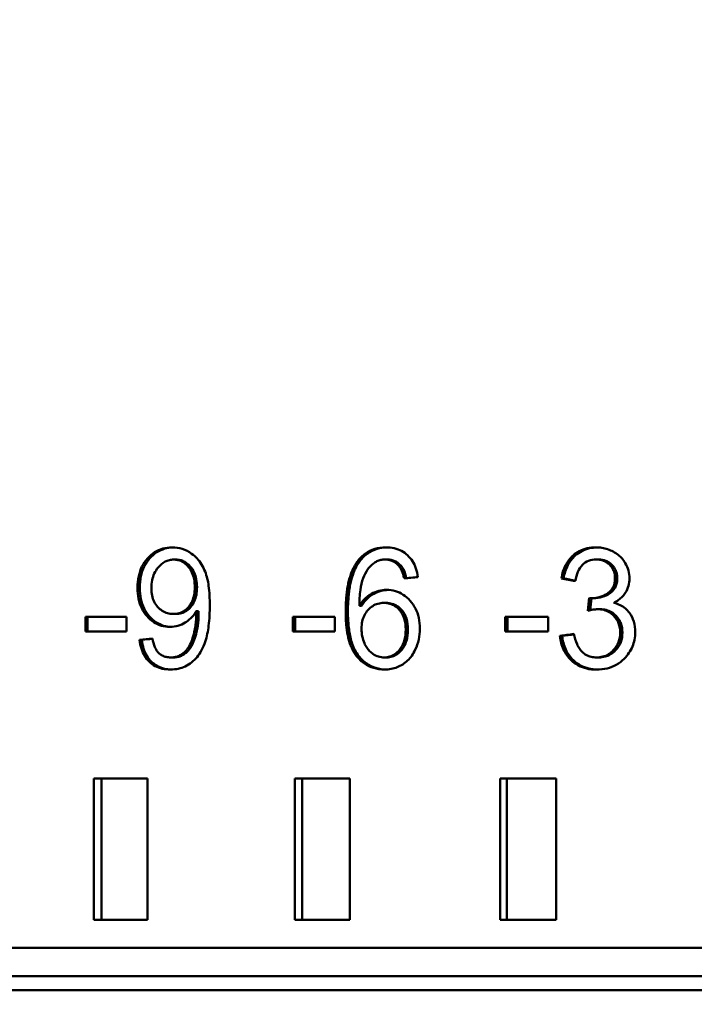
# Model space of a CAD drawing. Header units: millimetres. Extents: x 0 to 14369, y -869 to 2970.
# Tile 206 of 256: x 1353 to 1365, y 2374 to 2391. Entities that reach past the tile are written whole.
import ezdxf

# ---------------------------------------------------------------- set-up
doc = ezdxf.new("R2010")
doc.units = ezdxf.units.MM
doc.header["$LTSCALE"] = 10
doc.layers.add('Bemaßung (ISO)', color=7, linetype='Continuous', lineweight=25)
doc.layers.add('Sichtbar (ISO)', color=7, linetype='Continuous', lineweight=50)
doc.styles.add('Notiztext (DIN)', font='isocpeur.ttf')
doc.dimstyles.new('Standard (DIN)', dxfattribs={"dimscale": 10, "dimtxt": 3.5, "dimasz": 2.5, "dimexe": 3.175, "dimexo": 0.8, "dimgap": 0.8, "dimtad": 1, "dimrnd": 1e-08, "dimzin": 0, "dimtxsty": 'Notiztext (DIN)', "dimcen": 0.09, "dimdle": 10, "dimclrd": 256, "dimclre": 256, "dimclrt": 256, "dimadec": 0, "dimazin": 0, "dimtfac": 1, "dimtmove": 0, "dimatfit": 3, "dimfxl": 1, "dimtolj": 1, "dimtzin": 0, "dimlwd": -1, "dimlwe": -1, "dimarcsym": 0})

# ---------------------------------------------------------------- blocks, each defined once
blk = doc.blocks.new('*D13')
at = {"layer": 'Bemaßung (ISO)', "transparency": 16777216}
for p, q in [((1297.655, 2633.514), (1541.405, 2633.514)), ((1509.655, 1658.514), (1509.655, 2608.514)), ((1293.805, 1633.514), (1541.405, 1633.514))]:
    blk.add_line(p, q, dxfattribs=at)
for points in [[(1505.488, 2608.514), (1513.821, 2608.514), (1509.655, 2633.514)], [(1505.488, 1658.514), (1513.821, 1658.514), (1509.655, 1633.514)]]:
    blk.add_solid(points, dxfattribs=at)
at = {"layer": 'Defpoints', "color": 0, "transparency": 16777216}
for p in [(1289.655, 2633.514), (1509.655, 2633.514), (1285.805, 1633.514)]:
    blk.add_point(p, dxfattribs=at)
at = {"layer": 'Bemaßung (ISO)', "transparency": 16777216, "insert": (1459.655, 2060.889), "char_height": 35, "attachment_point": 1, "rotation": 90, "style": 'Notiztext (DIN)'}
blk.add_mtext('\\A1;1000,00', dxfattribs=at)
blk = doc.blocks.new('*D16')
at = {"layer": 'Bemaßung (ISO)', "transparency": 16777216}
for p, q in [((1319.754, 2563.113), (1623.504, 2563.113)), ((1591.754, 1734.915), (1591.754, 2538.113)), ((1319.754, 1709.915), (1623.504, 1709.915))]:
    blk.add_line(p, q, dxfattribs=at)
for points in [[(1587.587, 2538.113), (1595.921, 2538.113), (1591.754, 2563.113)], [(1587.587, 1734.915), (1595.921, 1734.915), (1591.754, 1709.915)]]:
    blk.add_solid(points, dxfattribs=at)
at = {"layer": 'Defpoints', "color": 0, "transparency": 16777216}
for p in [(1311.754, 2563.113), (1591.754, 2563.113), (1311.754, 1709.915)]:
    blk.add_point(p, dxfattribs=at)
at = {"layer": 'Bemaßung (ISO)', "transparency": 16777216, "insert": (1541.754, 2072.639), "char_height": 35, "attachment_point": 1, "rotation": 90, "style": 'Notiztext (DIN)'}
blk.add_mtext('\\A1;853,20', dxfattribs=at)

msp = doc.modelspace()

# ---------------------------------------------------------------- linework, layer by layer
at = {"layer": 'Sichtbar (ISO)'}
for p, q in [((1355.886, 2381.647), (1355.926, 2381.647)), ((1359.636, 2381.649), (1359.675, 2381.649)), ((1363.379, 2381.649), (1363.419, 2381.649)), ((1362.801, 2381.313), (1362.762, 2381.313)), ((1359.18, 2380.827), (1359.219, 2380.827)), ((1359.654, 2380.879), (1359.614, 2380.879)), ((1363.257, 2380.966), (1363.229, 2380.737)), ((1363.27, 2380.748), (1363.296, 2380.963)), ((1363.297, 2380.963), (1363.337, 2380.963)), ((1355.88, 2380.683), (1355.919, 2380.683)), ((1356.287, 2380.732), (1356.326, 2380.732)), ((1363.406, 2380.766), (1363.445, 2380.766)), ((1355.049, 2380.632), (1354.32, 2380.632)), ((1354.32, 2380.632), (1354.32, 2380.37)), ((1354.36, 2380.37), (1354.36, 2380.632)), ((1355.049, 2380.37), (1355.049, 2380.632)), ((1358, 2380.632), (1358, 2380.37)), ((1358.746, 2380.632), (1358, 2380.632)), ((1358.04, 2380.37), (1358.04, 2380.632)), ((1358.746, 2380.37), (1358.746, 2380.632)), ((1361.766, 2380.632), (1361.766, 2380.37)), ((1362.529, 2380.632), (1361.766, 2380.632)), ((1361.806, 2380.37), (1361.806, 2380.632)), ((1362.529, 2380.37), (1362.529, 2380.632)), ((1354.32, 2380.37), (1355.049, 2380.37)), ((1358, 2380.37), (1358.746, 2380.37)), ((1361.766, 2380.37), (1362.529, 2380.37)), ((1362.737, 2380.294), (1362.777, 2380.294)), ((1355.282, 2380.224), (1355.321, 2380.224)), ((1355.833, 2379.912), (1355.873, 2379.912)), ((1359.623, 2379.912), (1359.663, 2379.912)), ((1363.385, 2379.912), (1363.425, 2379.912)), ((1354.468, 2377.764), (1354.468, 2375.264)), ((1355.423, 2377.764), (1354.468, 2377.764)), ((1354.606, 2375.264), (1354.606, 2377.764)), ((1355.423, 2375.264), (1355.423, 2377.764)), ((1358.034, 2377.764), (1358.034, 2375.264)), ((1359.011, 2377.764), (1358.034, 2377.764)), ((1358.163, 2375.264), (1358.163, 2377.764)), ((1359.011, 2375.264), (1359.011, 2377.764)), ((1361.675, 2377.764), (1361.675, 2375.264)), ((1362.67, 2377.764), (1361.675, 2377.764)), ((1361.795, 2375.264), (1361.795, 2377.764)), ((1362.67, 2375.264), (1362.67, 2377.764)), ((1354.468, 2375.264), (1355.423, 2375.264)), ((1358.034, 2375.264), (1359.011, 2375.264)), ((1361.675, 2375.264), (1362.67, 2375.264)), ((1381.821, 2374.764), (1327.025, 2374.764)), ((1381.698, 2374.264), (1327.418, 2374.264)), ((1382.092, 2374.014), (1343.9, 2374.014))]:
    msp.add_line(p, q, dxfattribs=at)
for centre, major_axis, ratio, start_param, end_param in [((1359.297, 2379.438), (0.508, 2.146), 0.232615, 5.829087, 6.120732), ((1359.337, 2379.438), (0.508, 2.146), 0.232622, 5.832183, 6.120735), ((1355.978, 2381.04), (-0.047, 1.038), 0.312831, 3.594981, 3.986145), ((1356.018, 2381.04), (-0.047, 1.038), 0.312831, 3.594982, 3.986145), ((1360.49, 2380.614), (-1.243, -0.389), 0.699788, 6.067815, 6.356434), ((1360.99, 2386.385), (1.444, 6.464), 0.228395, 3.052593, 3.192559)]:
    msp.add_ellipse(centre, major_axis=major_axis, ratio=ratio, start_param=start_param, end_param=end_param, dxfattribs=at)
for points, knots in [([(1355.42, 2381.666), (1355.459, 2381.71), (1355.502, 2381.746), (1355.547, 2381.775), (1355.592, 2381.804), (1355.64, 2381.826), (1355.691, 2381.84), (1355.743, 2381.855), (1355.798, 2381.863), (1355.857, 2381.863)], [0, 0, 0, 0, 0.333333, 0.333333, 0.333333, 0.666667, 0.666667, 0.666667, 1, 1, 1, 1]), ([(1355.459, 2381.666), (1355.499, 2381.71), (1355.541, 2381.746), (1355.586, 2381.775), (1355.632, 2381.804), (1355.679, 2381.826), (1355.731, 2381.84), (1355.776, 2381.853), (1355.825, 2381.861), (1355.877, 2381.862)], [0, 0, 0, 0, 0.3333333, 0.3333333, 0.3333333, 0.6666667, 0.6666667, 0.6666667, 0.9616728, 0.9616728, 0.9616728, 0.9616728]), ([(1355.857, 2381.863), (1355.919, 2381.863), (1355.979, 2381.854), (1356.097, 2381.816), (1356.152, 2381.787), (1356.204, 2381.751)], [0.000001, 0.000001, 0.000001, 0.000001, 0.02009548, 0.02009548, 0.04015758, 0.04015758, 0.04015758, 0.04015758]), ([(1359.15, 2381.62), (1359.191, 2381.674), (1359.237, 2381.719), (1359.287, 2381.755), (1359.338, 2381.79), (1359.393, 2381.817), (1359.453, 2381.835), (1359.514, 2381.853), (1359.58, 2381.863), (1359.651, 2381.863)], [0, 0, 0, 0, 0.333333, 0.333333, 0.333333, 0.666667, 0.666667, 0.666667, 1, 1, 1, 1]), ([(1359.189, 2381.62), (1359.23, 2381.674), (1359.276, 2381.719), (1359.327, 2381.755), (1359.378, 2381.79), (1359.432, 2381.817), (1359.493, 2381.835), (1359.547, 2381.852), (1359.607, 2381.861), (1359.67, 2381.862)], [0, 0, 0, 0, 0.3333333, 0.3333333, 0.3333333, 0.6666667, 0.6666667, 0.6666667, 0.9682731, 0.9682731, 0.9682731, 0.9682731]), ([(1359.651, 2381.863), (1359.703, 2381.863), (1359.753, 2381.857), (1359.799, 2381.846), (1359.845, 2381.836), (1359.887, 2381.82), (1359.927, 2381.799), (1359.966, 2381.778), (1360.002, 2381.752), (1360.035, 2381.722)], [0, 0, 0, 0, 0.3333333, 0.3333333, 0.3333333, 0.6666667, 0.6666667, 0.6666667, 1, 1, 1, 1]), ([(1362.97, 2381.718), (1363.005, 2381.749), (1363.044, 2381.776), (1363.085, 2381.797), (1363.127, 2381.818), (1363.171, 2381.835), (1363.219, 2381.846), (1363.267, 2381.857), (1363.319, 2381.863), (1363.374, 2381.863)], [0, 0, 0, 0, 0.333333, 0.333333, 0.333333, 0.666667, 0.666667, 0.666667, 1, 1, 1, 1]), ([(1363.009, 2381.718), (1363.045, 2381.749), (1363.083, 2381.776), (1363.125, 2381.797), (1363.166, 2381.818), (1363.211, 2381.835), (1363.259, 2381.846), (1363.301, 2381.855), (1363.346, 2381.861), (1363.393, 2381.862)], [0, 0, 0, 0, 0.3333333, 0.3333333, 0.3333333, 0.6666667, 0.6666667, 0.6666667, 0.9584454, 0.9584454, 0.9584454, 0.9584454]), ([(1363.374, 2381.863), (1363.411, 2381.863), (1363.446, 2381.86), (1363.481, 2381.854), (1363.516, 2381.848), (1363.549, 2381.84), (1363.582, 2381.829), (1363.616, 2381.818), (1363.649, 2381.804), (1363.681, 2381.787)], [0, 0, 0, 0, 0.333333, 0.333333, 0.333333, 0.666667, 0.666667, 0.666667, 1, 1, 1, 1]), ([(1356.204, 2381.751), (1356.238, 2381.726), (1356.27, 2381.698), (1356.3, 2381.667), (1356.329, 2381.636), (1356.355, 2381.601), (1356.379, 2381.562), (1356.404, 2381.523), (1356.425, 2381.48), (1356.444, 2381.433)], [0, 0, 0, 0, 0.333333, 0.333333, 0.333333, 0.666667, 0.666667, 0.666667, 1, 1, 1, 1]), ([(1360.035, 2381.722), (1360.069, 2381.691), (1360.098, 2381.656), (1360.122, 2381.618), (1360.147, 2381.579), (1360.167, 2381.536), (1360.183, 2381.489), (1360.199, 2381.442), (1360.21, 2381.39), (1360.217, 2381.335)], [0, 0, 0, 0, 0.333333, 0.333333, 0.333333, 0.666667, 0.666667, 0.666667, 1, 1, 1, 1]), ([(1362.762, 2381.313), (1362.776, 2381.394), (1362.8, 2381.474), (1362.872, 2381.612), (1362.915, 2381.67), (1362.97, 2381.718)], [0.000001, 0.000001, 0.000001, 0.000001, 0.02485083, 0.02485083, 0.04721265, 0.04721265, 0.04721265, 0.04721265]), ([(1362.801, 2381.313), (1362.816, 2381.394), (1362.84, 2381.474), (1362.911, 2381.612), (1362.955, 2381.67), (1363.009, 2381.718)], [0.000001, 0.000001, 0.000001, 0.000001, 0.02485163, 0.02485163, 0.04721281, 0.04721281, 0.04721281, 0.04721281]), ([(1363.681, 2381.787), (1363.713, 2381.771), (1363.741, 2381.752), (1363.768, 2381.731), (1363.794, 2381.711), (1363.817, 2381.688), (1363.839, 2381.664), (1363.86, 2381.64), (1363.879, 2381.613), (1363.895, 2381.585)], [0, 0, 0, 0, 0.333333, 0.333333, 0.333333, 0.666667, 0.666667, 0.666667, 1, 1, 1, 1]), ([(1355.246, 2381.147), (1355.246, 2381.22), (1355.253, 2381.287), (1355.266, 2381.35), (1355.279, 2381.413), (1355.299, 2381.47), (1355.324, 2381.523), (1355.35, 2381.575), (1355.382, 2381.623), (1355.42, 2381.666)], [0, 0, 0, 0, 0.333333, 0.333333, 0.333333, 0.666667, 0.666667, 0.666667, 1, 1, 1, 1]), ([(1355.286, 2381.147), (1355.286, 2381.22), (1355.292, 2381.288), (1355.305, 2381.35), (1355.319, 2381.413), (1355.338, 2381.471), (1355.364, 2381.523), (1355.39, 2381.576), (1355.422, 2381.623), (1355.459, 2381.666)], [0, 0, 0, 0, 0.333333, 0.333333, 0.333333, 0.666667, 0.666667, 0.666667, 1, 1, 1, 1]), ([(1355.609, 2381.505), (1355.583, 2381.474), (1355.561, 2381.439), (1355.543, 2381.402), (1355.526, 2381.364), (1355.513, 2381.323), (1355.504, 2381.279), (1355.495, 2381.235), (1355.491, 2381.188), (1355.491, 2381.138)], [0, 0, 0, 0, 0.333333, 0.333333, 0.333333, 0.666667, 0.666667, 0.666667, 1, 1, 1, 1]), ([(1355.886, 2381.647), (1355.86, 2381.647), (1355.835, 2381.644), (1355.784, 2381.632), (1355.76, 2381.623), (1355.688, 2381.586), (1355.646, 2381.549), (1355.609, 2381.505)], [0.000001, 0.000001, 0.000001, 0.000001, 0.00848454, 0.00848454, 0.0168138, 0.0168138, 0.03461822, 0.03461822, 0.03461822, 0.03461822]), ([(1356.149, 2381.515), (1356.132, 2381.536), (1356.113, 2381.556), (1356.072, 2381.589), (1356.051, 2381.603), (1356.006, 2381.625), (1355.984, 2381.633), (1355.936, 2381.644), (1355.911, 2381.647), (1355.886, 2381.647)], [0.000001, 0.000001, 0.000001, 0.000001, 0.00853053, 0.00853053, 0.01659696, 0.01659696, 0.02447282, 0.02447282, 0.03257589, 0.03257589, 0.03257589, 0.03257589]), ([(1356.189, 2381.515), (1356.171, 2381.536), (1356.152, 2381.556), (1356.111, 2381.589), (1356.09, 2381.603), (1356.046, 2381.625), (1356.023, 2381.633), (1355.975, 2381.644), (1355.951, 2381.647), (1355.926, 2381.647)], [0.000001, 0.000001, 0.000001, 0.000001, 0.00853053, 0.00853053, 0.01659696, 0.01659696, 0.02447282, 0.02447282, 0.03257589, 0.03257589, 0.03257589, 0.03257589]), ([(1356.26, 2381.16), (1356.26, 2381.209), (1356.256, 2381.255), (1356.248, 2381.298), (1356.24, 2381.341), (1356.227, 2381.381), (1356.211, 2381.417), (1356.194, 2381.454), (1356.174, 2381.486), (1356.149, 2381.515)], [0, 0, 0, 0, 0.333333, 0.333333, 0.333333, 0.666667, 0.666667, 0.666667, 1, 1, 1, 1]), ([(1356.3, 2381.16), (1356.3, 2381.209), (1356.296, 2381.255), (1356.287, 2381.298), (1356.279, 2381.341), (1356.267, 2381.381), (1356.25, 2381.417), (1356.234, 2381.454), (1356.213, 2381.486), (1356.189, 2381.515)], [0, 0, 0, 0, 0.333333, 0.333333, 0.333333, 0.666667, 0.666667, 0.666667, 1, 1, 1, 1]), ([(1358.937, 2380.726), (1358.937, 2380.771), (1358.938, 2380.815), (1358.94, 2380.856), (1358.941, 2380.897), (1358.944, 2380.935), (1358.947, 2380.973), (1358.95, 2381.01), (1358.954, 2381.045), (1358.958, 2381.079), (1358.963, 2381.114), (1358.968, 2381.147), (1358.974, 2381.179), (1358.98, 2381.211), (1358.987, 2381.243), (1358.994, 2381.274), (1359.002, 2381.305), (1359.011, 2381.336), (1359.021, 2381.366), (1359.031, 2381.397), (1359.042, 2381.426), (1359.055, 2381.456), (1359.068, 2381.485), (1359.082, 2381.513), (1359.097, 2381.541), (1359.113, 2381.568), (1359.13, 2381.595), (1359.15, 2381.62)], [0, 0, 0, 0, 0.111111, 0.111111, 0.111111, 0.222222, 0.222222, 0.222222, 0.333333, 0.333333, 0.333333, 0.444444, 0.444444, 0.444444, 0.555556, 0.555556, 0.555556, 0.666667, 0.666667, 0.666667, 0.777778, 0.777778, 0.777778, 0.888889, 0.888889, 0.888889, 1, 1, 1, 1]), ([(1358.977, 2380.726), (1358.977, 2380.771), (1358.977, 2380.815), (1358.979, 2380.856), (1358.981, 2380.897), (1358.983, 2380.935), (1358.986, 2380.973), (1358.989, 2381.01), (1358.993, 2381.045), (1358.998, 2381.079), (1359.002, 2381.114), (1359.007, 2381.147), (1359.013, 2381.179), (1359.019, 2381.211), (1359.026, 2381.243), (1359.034, 2381.274), (1359.042, 2381.305), (1359.051, 2381.336), (1359.061, 2381.366), (1359.071, 2381.397), (1359.082, 2381.426), (1359.095, 2381.456), (1359.107, 2381.485), (1359.121, 2381.513), (1359.137, 2381.541), (1359.153, 2381.568), (1359.17, 2381.595), (1359.189, 2381.62)], [0, 0, 0, 0, 0.111111, 0.111111, 0.111111, 0.222222, 0.222222, 0.222222, 0.333333, 0.333333, 0.333333, 0.444444, 0.444444, 0.444444, 0.555556, 0.555556, 0.555556, 0.666667, 0.666667, 0.666667, 0.777778, 0.777778, 0.777778, 0.888889, 0.888889, 0.888889, 1, 1, 1, 1]), ([(1359.43, 2381.579), (1359.39, 2381.548), (1359.356, 2381.51), (1359.294, 2381.422), (1359.269, 2381.371), (1359.248, 2381.318)], [0.000001, 0.000001, 0.000001, 0.000001, 0.01590398, 0.01590398, 0.03313554, 0.03313554, 0.03313554, 0.03313554]), ([(1359.636, 2381.649), (1359.609, 2381.649), (1359.584, 2381.646), (1359.56, 2381.641), (1359.536, 2381.636), (1359.514, 2381.628), (1359.492, 2381.618), (1359.47, 2381.607), (1359.45, 2381.595), (1359.43, 2381.579)], [0, 0, 0, 0, 0.3333333, 0.3333333, 0.3333333, 0.6666667, 0.6666667, 0.6666667, 1, 1, 1, 1]), ([(1359.88, 2381.536), (1359.864, 2381.554), (1359.846, 2381.571), (1359.809, 2381.599), (1359.79, 2381.611), (1359.749, 2381.63), (1359.727, 2381.637), (1359.682, 2381.646), (1359.659, 2381.649), (1359.636, 2381.649)], [0.000001, 0.000001, 0.000001, 0.000001, 0.00745007, 0.00745007, 0.0146107, 0.0146107, 0.02177164, 0.02177164, 0.02923862, 0.02923862, 0.02923862, 0.02923862]), ([(1359.919, 2381.536), (1359.903, 2381.554), (1359.886, 2381.571), (1359.849, 2381.599), (1359.829, 2381.611), (1359.788, 2381.63), (1359.767, 2381.637), (1359.722, 2381.646), (1359.699, 2381.649), (1359.675, 2381.649)], [0.000001, 0.000001, 0.000001, 0.000001, 0.00745009, 0.00745009, 0.01461074, 0.01461074, 0.02177171, 0.02177171, 0.02923872, 0.02923872, 0.02923872, 0.02923872]), ([(1363.136, 2381.553), (1363.101, 2381.519), (1363.074, 2381.477), (1363.033, 2381.379), (1363.019, 2381.323), (1363.011, 2381.267)], [0.000001, 0.000001, 0.000001, 0.000001, 0.0151392, 0.0151392, 0.03213195, 0.03213195, 0.03213195, 0.03213195]), ([(1363.379, 2381.649), (1363.333, 2381.649), (1363.288, 2381.641), (1363.204, 2381.609), (1363.168, 2381.585), (1363.136, 2381.553)], [0.000001, 0.000001, 0.000001, 0.000001, 0.01441743, 0.01441743, 0.02814395, 0.02814395, 0.02814395, 0.02814395]), ([(1363.619, 2381.554), (1363.604, 2381.569), (1363.587, 2381.583), (1363.551, 2381.607), (1363.532, 2381.617), (1363.47, 2381.642), (1363.425, 2381.649), (1363.379, 2381.649)], [0.000001, 0.000001, 0.000001, 0.000001, 0.00669123, 0.00669123, 0.01335756, 0.01335756, 0.02764476, 0.02764476, 0.02764476, 0.02764476]), ([(1363.659, 2381.554), (1363.644, 2381.569), (1363.627, 2381.583), (1363.591, 2381.607), (1363.572, 2381.617), (1363.51, 2381.642), (1363.465, 2381.649), (1363.419, 2381.649)], [0.000001, 0.000001, 0.000001, 0.000001, 0.0066913, 0.0066913, 0.01335772, 0.01335772, 0.02764513, 0.02764513, 0.02764513, 0.02764513]), ([(1363.713, 2381.317), (1363.713, 2381.349), (1363.71, 2381.379), (1363.703, 2381.407), (1363.696, 2381.435), (1363.685, 2381.461), (1363.671, 2381.485), (1363.658, 2381.51), (1363.64, 2381.533), (1363.619, 2381.554)], [0, 0, 0, 0, 0.333333, 0.333333, 0.333333, 0.666667, 0.666667, 0.666667, 1, 1, 1, 1]), ([(1363.753, 2381.317), (1363.753, 2381.349), (1363.749, 2381.379), (1363.743, 2381.407), (1363.736, 2381.435), (1363.725, 2381.461), (1363.711, 2381.485), (1363.697, 2381.51), (1363.68, 2381.533), (1363.659, 2381.554)], [0, 0, 0, 0, 0.333333, 0.333333, 0.333333, 0.666667, 0.666667, 0.666667, 1, 1, 1, 1]), ([(1363.895, 2381.585), (1363.92, 2381.543), (1363.939, 2381.499), (1363.965, 2381.406), (1363.971, 2381.359), (1363.971, 2381.312)], [0.000001, 0.000001, 0.000001, 0.000001, 0.01467567, 0.01467567, 0.02895776, 0.02895776, 0.02895776, 0.02895776]), ([(1356.444, 2381.433), (1356.475, 2381.354), (1356.494, 2381.265), (1356.521, 2381.069), (1356.527, 2380.95), (1356.527, 2380.837)], [0.000001, 0.000001, 0.000001, 0.000001, 0.02571329, 0.02571329, 0.0595664, 0.0595664, 0.0595664, 0.0595664]), ([(1356.152, 2380.808), (1356.176, 2380.836), (1356.196, 2380.868), (1356.212, 2380.904), (1356.228, 2380.94), (1356.241, 2380.98), (1356.249, 2381.023), (1356.256, 2381.066), (1356.26, 2381.111), (1356.26, 2381.16)], [0, 0, 0, 0, 0.333333, 0.333333, 0.333333, 0.666667, 0.666667, 0.666667, 1, 1, 1, 1]), ([(1356.192, 2380.808), (1356.216, 2380.836), (1356.236, 2380.868), (1356.252, 2380.904), (1356.268, 2380.94), (1356.28, 2380.98), (1356.288, 2381.023), (1356.296, 2381.066), (1356.3, 2381.111), (1356.3, 2381.16)], [0, 0, 0, 0, 0.333333, 0.333333, 0.333333, 0.666667, 0.666667, 0.666667, 1, 1, 1, 1]), ([(1359.248, 2381.318), (1359.223, 2381.252), (1359.208, 2381.178), (1359.185, 2381.016), (1359.18, 2380.919), (1359.18, 2380.827)], [0.000001, 0.000001, 0.000001, 0.000001, 0.02130455, 0.02130455, 0.04904989, 0.04904989, 0.04904989, 0.04904989]), ([(1363.585, 2381.05), (1363.606, 2381.065), (1363.626, 2381.082), (1363.659, 2381.121), (1363.673, 2381.142), (1363.694, 2381.188), (1363.701, 2381.211), (1363.711, 2381.263), (1363.713, 2381.29), (1363.713, 2381.317)], [0.000001, 0.000001, 0.000001, 0.000001, 0.00799179, 0.00799179, 0.01575943, 0.01575943, 0.0232117, 0.0232117, 0.03141715, 0.03141715, 0.03141715, 0.03141715]), ([(1363.625, 2381.05), (1363.646, 2381.065), (1363.666, 2381.082), (1363.699, 2381.121), (1363.713, 2381.142), (1363.734, 2381.188), (1363.741, 2381.211), (1363.751, 2381.263), (1363.753, 2381.29), (1363.753, 2381.317)], [0.000001, 0.000001, 0.000001, 0.000001, 0.00799181, 0.00799181, 0.01575945, 0.01575945, 0.02321177, 0.02321177, 0.03141729, 0.03141729, 0.03141729, 0.03141729]), ([(1363.971, 2381.312), (1363.971, 2381.267), (1363.966, 2381.223), (1363.941, 2381.138), (1363.923, 2381.098), (1363.9, 2381.061)], [0.000001, 0.000001, 0.000001, 0.000001, 0.0134013, 0.0134013, 0.02667624, 0.02667624, 0.02667624, 0.02667624]), ([(1355.413, 2380.643), (1355.376, 2380.685), (1355.346, 2380.732), (1355.321, 2380.783), (1355.296, 2380.834), (1355.278, 2380.89), (1355.265, 2380.95), (1355.253, 2381.011), (1355.246, 2381.076), (1355.246, 2381.147)], [0, 0, 0, 0, 0.333333, 0.333333, 0.333333, 0.666667, 0.666667, 0.666667, 1, 1, 1, 1]), ([(1355.453, 2380.643), (1355.416, 2380.685), (1355.385, 2380.731), (1355.361, 2380.782), (1355.336, 2380.834), (1355.317, 2380.889), (1355.305, 2380.95), (1355.292, 2381.011), (1355.286, 2381.076), (1355.286, 2381.147)], [0, 0, 0, 0, 0.333333, 0.333333, 0.333333, 0.666667, 0.666667, 0.666667, 1, 1, 1, 1]), ([(1355.491, 2381.138), (1355.491, 2381.092), (1355.495, 2381.05), (1355.504, 2381.01), (1355.512, 2380.97), (1355.524, 2380.934), (1355.541, 2380.9), (1355.557, 2380.867), (1355.578, 2380.836), (1355.602, 2380.808)], [0, 0, 0, 0, 0.3333333, 0.3333333, 0.3333333, 0.6666667, 0.6666667, 0.6666667, 1, 1, 1, 1]), ([(1359.18, 2380.827), (1359.199, 2380.86), (1359.221, 2380.889), (1359.243, 2380.916), (1359.266, 2380.942), (1359.29, 2380.966), (1359.316, 2380.986), (1359.341, 2381.007), (1359.367, 2381.025), (1359.395, 2381.04)], [0, 0, 0, 0, 0.333333, 0.333333, 0.333333, 0.666667, 0.666667, 0.666667, 1, 1, 1, 1]), ([(1359.219, 2380.827), (1359.239, 2380.86), (1359.26, 2380.889), (1359.283, 2380.916), (1359.306, 2380.942), (1359.33, 2380.966), (1359.355, 2380.986), (1359.38, 2381.007), (1359.407, 2381.025), (1359.435, 2381.04)], [0, 0, 0, 0, 0.333333, 0.333333, 0.333333, 0.666667, 0.666667, 0.666667, 1, 1, 1, 1]), ([(1359.395, 2381.04), (1359.437, 2381.063), (1359.48, 2381.08), (1359.57, 2381.103), (1359.616, 2381.109), (1359.663, 2381.109)], [0.000001, 0.000001, 0.000001, 0.000001, 0.01492221, 0.01492221, 0.02976783, 0.02976783, 0.02976783, 0.02976783]), ([(1359.435, 2381.04), (1359.476, 2381.063), (1359.52, 2381.08), (1359.604, 2381.102), (1359.643, 2381.107), (1359.683, 2381.109)], [0.000001, 0.000001, 0.000001, 0.000001, 0.01492226, 0.01492226, 0.02768951, 0.02768951, 0.02768951, 0.02768951]), ([(1359.663, 2381.109), (1359.717, 2381.109), (1359.769, 2381.102), (1359.818, 2381.088), (1359.866, 2381.073), (1359.912, 2381.052), (1359.955, 2381.024), (1359.999, 2380.996), (1360.041, 2380.96), (1360.079, 2380.917)], [0, 0, 0, 0, 0.3333333, 0.3333333, 0.3333333, 0.6666667, 0.6666667, 0.6666667, 1, 1, 1, 1]), ([(1363.297, 2380.963), (1363.349, 2380.963), (1363.399, 2380.97), (1363.497, 2381), (1363.542, 2381.021), (1363.585, 2381.05)], [0.000001, 0.000001, 0.000001, 0.000001, 0.01612299, 0.01612299, 0.03197306, 0.03197306, 0.03197306, 0.03197306]), ([(1363.337, 2380.963), (1363.388, 2380.963), (1363.439, 2380.97), (1363.537, 2381), (1363.582, 2381.021), (1363.625, 2381.05)], [0.000001, 0.000001, 0.000001, 0.000001, 0.01612324, 0.01612324, 0.03197352, 0.03197352, 0.03197352, 0.03197352]), ([(1363.9, 2381.061), (1363.885, 2381.037), (1363.867, 2381.014), (1363.846, 2380.992), (1363.825, 2380.971), (1363.801, 2380.95), (1363.775, 2380.932), (1363.749, 2380.913), (1363.721, 2380.897), (1363.69, 2380.882)], [0, 0, 0, 0, 0.333333, 0.333333, 0.333333, 0.666667, 0.666667, 0.666667, 1, 1, 1, 1]), ([(1355.602, 2380.808), (1355.627, 2380.78), (1355.654, 2380.757), (1355.683, 2380.738), (1355.712, 2380.72), (1355.742, 2380.706), (1355.775, 2380.697), (1355.808, 2380.687), (1355.843, 2380.683), (1355.88, 2380.683)], [0, 0, 0, 0, 0.3333333, 0.3333333, 0.3333333, 0.6666667, 0.6666667, 0.6666667, 1, 1, 1, 1]), ([(1355.88, 2380.683), (1355.917, 2380.683), (1355.951, 2380.687), (1355.984, 2380.697), (1356.016, 2380.706), (1356.046, 2380.72), (1356.074, 2380.738), (1356.102, 2380.757), (1356.128, 2380.78), (1356.152, 2380.808)], [0, 0, 0, 0, 0.3333333, 0.3333333, 0.3333333, 0.6666667, 0.6666667, 0.6666667, 1, 1, 1, 1]), ([(1355.919, 2380.683), (1355.956, 2380.683), (1355.991, 2380.687), (1356.023, 2380.697), (1356.056, 2380.706), (1356.086, 2380.72), (1356.114, 2380.738), (1356.142, 2380.757), (1356.168, 2380.78), (1356.192, 2380.808)], [0, 0, 0, 0, 0.3333333, 0.3333333, 0.3333333, 0.6666667, 0.6666667, 0.6666667, 1, 1, 1, 1]), ([(1356.527, 2380.837), (1356.527, 2380.717), (1356.521, 2380.592), (1356.494, 2380.378), (1356.475, 2380.28), (1356.445, 2380.19)], [0.000001, 0.000001, 0.000001, 0.000001, 0.03602279, 0.03602279, 0.06479209, 0.06479209, 0.06479209, 0.06479209]), ([(1359.614, 2380.879), (1359.577, 2380.879), (1359.542, 2380.874), (1359.509, 2380.865), (1359.476, 2380.856), (1359.445, 2380.842), (1359.416, 2380.823), (1359.386, 2380.804), (1359.358, 2380.781), (1359.332, 2380.752)], [0, 0, 0, 0, 0.333333, 0.333333, 0.333333, 0.666667, 0.666667, 0.666667, 1, 1, 1, 1]), ([(1359.891, 2380.752), (1359.867, 2380.78), (1359.84, 2380.804), (1359.811, 2380.823), (1359.782, 2380.841), (1359.752, 2380.855), (1359.719, 2380.865), (1359.686, 2380.874), (1359.651, 2380.879), (1359.614, 2380.879)], [0, 0, 0, 0, 0.333333, 0.333333, 0.333333, 0.666667, 0.666667, 0.666667, 1, 1, 1, 1]), ([(1359.931, 2380.752), (1359.906, 2380.78), (1359.879, 2380.804), (1359.85, 2380.823), (1359.822, 2380.841), (1359.791, 2380.855), (1359.758, 2380.865), (1359.726, 2380.874), (1359.691, 2380.879), (1359.654, 2380.879)], [0, 0, 0, 0, 0.333333, 0.333333, 0.333333, 0.666667, 0.666667, 0.666667, 1, 1, 1, 1]), ([(1360.079, 2380.917), (1360.117, 2380.875), (1360.149, 2380.829), (1360.174, 2380.779), (1360.2, 2380.729), (1360.219, 2380.674), (1360.233, 2380.615), (1360.246, 2380.556), (1360.253, 2380.491), (1360.253, 2380.422)], [0, 0, 0, 0, 0.3333333, 0.3333333, 0.3333333, 0.6666667, 0.6666667, 0.6666667, 1, 1, 1, 1]), ([(1363.257, 2380.966), (1363.261, 2380.965), (1363.266, 2380.965), (1363.27, 2380.964), (1363.275, 2380.964), (1363.279, 2380.963), (1363.284, 2380.963), (1363.288, 2380.963), (1363.293, 2380.963), (1363.297, 2380.963)], [0, 0, 0, 0, 0.333333, 0.333333, 0.333333, 0.666667, 0.666667, 0.666667, 1, 1, 1, 1]), ([(1363.69, 2380.882), (1363.731, 2380.872), (1363.769, 2380.858), (1363.803, 2380.841), (1363.838, 2380.824), (1363.869, 2380.804), (1363.897, 2380.781), (1363.925, 2380.757), (1363.949, 2380.731), (1363.971, 2380.701)], [0, 0, 0, 0, 0.333333, 0.333333, 0.333333, 0.666667, 0.666667, 0.666667, 1, 1, 1, 1]), ([(1355.821, 2380.453), (1355.767, 2380.453), (1355.716, 2380.46), (1355.668, 2380.474), (1355.62, 2380.488), (1355.575, 2380.509), (1355.533, 2380.537), (1355.49, 2380.565), (1355.45, 2380.601), (1355.413, 2380.643)], [0, 0, 0, 0, 0.333333, 0.333333, 0.333333, 0.666667, 0.666667, 0.666667, 1, 1, 1, 1]), ([(1355.841, 2380.453), (1355.794, 2380.454), (1355.749, 2380.462), (1355.708, 2380.474), (1355.66, 2380.488), (1355.615, 2380.509), (1355.572, 2380.537), (1355.53, 2380.565), (1355.49, 2380.601), (1355.453, 2380.643)], [0.041878, 0.041878, 0.041878, 0.041878, 0.3333333, 0.3333333, 0.3333333, 0.6666667, 0.6666667, 0.6666667, 1, 1, 1, 1]), ([(1356.287, 2380.732), (1356.272, 2380.705), (1356.254, 2380.68), (1356.235, 2380.656), (1356.215, 2380.632), (1356.193, 2380.609), (1356.169, 2380.588), (1356.145, 2380.567), (1356.119, 2380.547), (1356.09, 2380.529)], [0, 0, 0, 0, 0.333333, 0.333333, 0.333333, 0.666667, 0.666667, 0.666667, 1, 1, 1, 1]), ([(1356.288, 2380.68), (1356.288, 2380.643), (1356.287, 2380.607), (1356.284, 2380.572), (1356.281, 2380.536), (1356.277, 2380.501), (1356.272, 2380.466), (1356.267, 2380.431), (1356.26, 2380.396), (1356.252, 2380.361)], [0, 0, 0, 0, 0.333333, 0.333333, 0.333333, 0.666667, 0.666667, 0.666667, 1, 1, 1, 1]), ([(1356.287, 2380.732), (1356.287, 2380.72), (1356.287, 2380.71), (1356.287, 2380.701), (1356.288, 2380.697), (1356.288, 2380.693), (1356.288, 2380.689), (1356.288, 2380.688), (1356.288, 2380.686), (1356.288, 2380.684), (1356.288, 2380.683), (1356.288, 2380.683), (1356.288, 2380.682), (1356.288, 2380.681), (1356.288, 2380.681), (1356.288, 2380.681), (1356.288, 2380.681), (1356.288, 2380.68), (1356.288, 2380.68), (1356.288, 2380.68), (1356.288, 2380.68), (1356.288, 2380.68), (1356.288, 2380.68), (1356.288, 2380.68), (1356.288, 2380.68), (1356.288, 2380.68), (1356.288, 2380.68), (1356.288, 2380.68), (1356.288, 2380.68), (1356.288, 2380.68), (1356.288, 2380.68)], [0, 0, 0, 0, 0.5, 0.5, 0.5, 0.75, 0.75, 0.75, 0.875, 0.875, 0.875, 0.9375, 0.9375, 0.9375, 0.96875, 0.96875, 0.96875, 0.984375, 0.984375, 0.984375, 0.992188, 0.992188, 0.992188, 0.996094, 0.996094, 0.996094, 0.998047, 0.998047, 0.998047, 1, 1, 1, 1]), ([(1356.292, 2380.361), (1356.3, 2380.396), (1356.306, 2380.431), (1356.312, 2380.466), (1356.317, 2380.501), (1356.321, 2380.536), (1356.324, 2380.572), (1356.326, 2380.607), (1356.328, 2380.643), (1356.328, 2380.68)], [0, 0, 0, 0, 0.333333, 0.333333, 0.333333, 0.666667, 0.666667, 0.666667, 1, 1, 1, 1]), ([(1356.328, 2380.68), (1356.328, 2380.68), (1356.328, 2380.68), (1356.328, 2380.68), (1356.328, 2380.691), (1356.326, 2380.709), (1356.326, 2380.732)], [0, 0, 0, 0, 0.001953, 0.001953, 0.001953, 1, 1, 1, 1]), ([(1358.937, 2380.726), (1358.937, 2380.686), (1358.938, 2380.647), (1358.939, 2380.611), (1358.941, 2380.574), (1358.943, 2380.54), (1358.946, 2380.507), (1358.948, 2380.474), (1358.952, 2380.443), (1358.956, 2380.412), (1358.96, 2380.382), (1358.964, 2380.353), (1358.97, 2380.324), (1358.975, 2380.296), (1358.981, 2380.268), (1358.988, 2380.24), (1358.995, 2380.213), (1359.003, 2380.185), (1359.012, 2380.158), (1359.021, 2380.132), (1359.031, 2380.105), (1359.043, 2380.08), (1359.054, 2380.054), (1359.067, 2380.029), (1359.081, 2380.005), (1359.096, 2379.981), (1359.111, 2379.958), (1359.129, 2379.936)], [0, 0, 0, 0, 0.1111111, 0.1111111, 0.1111111, 0.2222222, 0.2222222, 0.2222222, 0.3333333, 0.3333333, 0.3333333, 0.4444444, 0.4444444, 0.4444444, 0.5555556, 0.5555556, 0.5555556, 0.6666667, 0.6666667, 0.6666667, 0.7777778, 0.7777778, 0.7777778, 0.8888889, 0.8888889, 0.8888889, 1, 1, 1, 1]), ([(1359.169, 2379.936), (1359.142, 2379.969), (1359.12, 2380.003), (1359.102, 2380.04), (1359.083, 2380.076), (1359.067, 2380.114), (1359.054, 2380.152), (1359.041, 2380.19), (1359.03, 2380.228), (1359.021, 2380.266), (1359.013, 2380.304), (1359.006, 2380.342), (1359, 2380.38), (1358.994, 2380.418), (1358.99, 2380.456), (1358.986, 2380.494), (1358.983, 2380.532), (1358.98, 2380.571), (1358.979, 2380.609), (1358.977, 2380.648), (1358.977, 2380.687), (1358.977, 2380.726)], [0, 0, 0, 0, 0.142857, 0.142857, 0.142857, 0.285714, 0.285714, 0.285714, 0.428571, 0.428571, 0.428571, 0.571429, 0.571429, 0.571429, 0.714286, 0.714286, 0.714286, 0.857143, 0.857143, 0.857143, 1, 1, 1, 1]), ([(1359.332, 2380.752), (1359.307, 2380.725), (1359.286, 2380.694), (1359.269, 2380.66), (1359.252, 2380.627), (1359.239, 2380.59), (1359.23, 2380.55), (1359.222, 2380.51), (1359.217, 2380.467), (1359.217, 2380.421)], [0, 0, 0, 0, 0.3333333, 0.3333333, 0.3333333, 0.6666667, 0.6666667, 0.6666667, 1, 1, 1, 1]), ([(1360.002, 2380.406), (1360.002, 2380.472), (1359.994, 2380.539), (1359.965, 2380.63), (1359.954, 2380.657), (1359.926, 2380.708), (1359.91, 2380.731), (1359.891, 2380.752)], [0.000001, 0.000001, 0.000001, 0.000001, 0.01981805, 0.01981805, 0.0287456, 0.0287456, 0.03741081, 0.03741081, 0.03741081, 0.03741081]), ([(1360.041, 2380.406), (1360.041, 2380.472), (1360.034, 2380.539), (1360.005, 2380.63), (1359.994, 2380.657), (1359.966, 2380.708), (1359.95, 2380.731), (1359.931, 2380.752)], [0.000001, 0.000001, 0.000001, 0.000001, 0.01981766, 0.01981766, 0.02874543, 0.02874543, 0.03741084, 0.03741084, 0.03741084, 0.03741084]), ([(1363.406, 2380.766), (1363.38, 2380.766), (1363.352, 2380.763), (1363.294, 2380.754), (1363.261, 2380.746), (1363.229, 2380.737)], [0.000001, 0.000001, 0.000001, 0.000001, 0.00814856, 0.00814856, 0.01845916, 0.01845916, 0.01845916, 0.01845916]), ([(1363.692, 2380.649), (1363.667, 2380.675), (1363.64, 2380.697), (1363.611, 2380.714), (1363.581, 2380.731), (1363.55, 2380.744), (1363.516, 2380.753), (1363.482, 2380.762), (1363.445, 2380.766), (1363.406, 2380.766)], [0, 0, 0, 0, 0.333333, 0.333333, 0.333333, 0.666667, 0.666667, 0.666667, 1, 1, 1, 1]), ([(1363.732, 2380.649), (1363.707, 2380.675), (1363.68, 2380.697), (1363.651, 2380.714), (1363.621, 2380.731), (1363.59, 2380.744), (1363.556, 2380.753), (1363.521, 2380.762), (1363.485, 2380.766), (1363.445, 2380.766)], [0, 0, 0, 0, 0.333333, 0.333333, 0.333333, 0.666667, 0.666667, 0.666667, 1, 1, 1, 1]), ([(1363.805, 2380.354), (1363.805, 2380.41), (1363.797, 2380.465), (1363.767, 2380.542), (1363.756, 2380.565), (1363.727, 2380.61), (1363.711, 2380.63), (1363.692, 2380.649)], [0.000001, 0.000001, 0.000001, 0.000001, 0.0168112, 0.0168112, 0.02473987, 0.02473987, 0.03284615, 0.03284615, 0.03284615, 0.03284615]), ([(1363.845, 2380.354), (1363.845, 2380.41), (1363.837, 2380.465), (1363.807, 2380.542), (1363.795, 2380.565), (1363.767, 2380.61), (1363.75, 2380.63), (1363.732, 2380.649)], [0.000001, 0.000001, 0.000001, 0.000001, 0.01681149, 0.01681149, 0.02474003, 0.02474003, 0.03284622, 0.03284622, 0.03284622, 0.03284622]), ([(1363.971, 2380.701), (1364.005, 2380.655), (1364.03, 2380.603), (1364.064, 2380.487), (1364.072, 2380.423), (1364.072, 2380.36)], [0.000001, 0.000001, 0.000001, 0.000001, 0.01752304, 0.01752304, 0.03656166, 0.03656166, 0.03656166, 0.03656166]), ([(1356.09, 2380.529), (1356.05, 2380.504), (1356.007, 2380.485), (1355.916, 2380.459), (1355.869, 2380.453), (1355.821, 2380.453)], [0.000001, 0.000001, 0.000001, 0.000001, 0.01517329, 0.01517329, 0.03070401, 0.03070401, 0.03070401, 0.03070401]), ([(1359.89, 2380.045), (1359.909, 2380.067), (1359.925, 2380.092), (1359.953, 2380.145), (1359.965, 2380.173), (1359.994, 2380.268), (1360.002, 2380.338), (1360.002, 2380.406)], [0.000001, 0.000001, 0.000001, 0.000001, 0.0089916, 0.0089916, 0.01831778, 0.01831778, 0.03894919, 0.03894919, 0.03894919, 0.03894919]), ([(1359.93, 2380.045), (1359.948, 2380.067), (1359.965, 2380.092), (1359.993, 2380.145), (1360.004, 2380.173), (1360.034, 2380.268), (1360.041, 2380.338), (1360.041, 2380.406)], [0.000001, 0.000001, 0.000001, 0.000001, 0.00899099, 0.00899099, 0.01831648, 0.01831648, 0.03894921, 0.03894921, 0.03894921, 0.03894921]), ([(1360.253, 2380.422), (1360.253, 2380.357), (1360.246, 2380.293), (1360.218, 2380.167), (1360.198, 2380.107), (1360.171, 2380.051)], [0.000001, 0.000001, 0.000001, 0.000001, 0.01953637, 0.01953637, 0.03867927, 0.03867927, 0.03867927, 0.03867927]), ([(1362.937, 2379.862), (1362.88, 2379.916), (1362.834, 2379.979), (1362.765, 2380.127), (1362.745, 2380.209), (1362.737, 2380.294)], [0.000001, 0.000001, 0.000001, 0.000001, 0.0241527, 0.0241527, 0.04962343, 0.04962343, 0.04962343, 0.04962343]), ([(1362.977, 2379.862), (1362.92, 2379.916), (1362.874, 2379.979), (1362.804, 2380.127), (1362.784, 2380.209), (1362.777, 2380.294)], [0.000001, 0.000001, 0.000001, 0.000001, 0.02415252, 0.02415252, 0.04962359, 0.04962359, 0.04962359, 0.04962359]), ([(1362.986, 2380.328), (1362.998, 2380.266), (1363.015, 2380.202), (1363.052, 2380.118), (1363.066, 2380.092), (1363.096, 2380.046), (1363.113, 2380.026), (1363.132, 2380.009)], [0.000001, 0.000001, 0.000001, 0.000001, 0.01900403, 0.01900403, 0.02779882, 0.02779882, 0.03575652, 0.03575652, 0.03575652, 0.03575652]), ([(1363.683, 2380.039), (1363.722, 2380.08), (1363.753, 2380.127), (1363.796, 2380.237), (1363.805, 2380.295), (1363.805, 2380.354)], [0.000001, 0.000001, 0.000001, 0.000001, 0.01749807, 0.01749807, 0.03535163, 0.03535163, 0.03535163, 0.03535163]), ([(1363.723, 2380.039), (1363.762, 2380.08), (1363.793, 2380.127), (1363.836, 2380.237), (1363.845, 2380.295), (1363.845, 2380.354)], [0.000001, 0.000001, 0.000001, 0.000001, 0.01749747, 0.01749747, 0.0353518, 0.0353518, 0.0353518, 0.0353518]), ([(1364.072, 2380.36), (1364.072, 2380.315), (1364.068, 2380.271), (1364.051, 2380.184), (1364.039, 2380.143), (1364.006, 2380.064), (1363.986, 2380.026), (1363.936, 2379.954), (1363.907, 2379.92), (1363.876, 2379.889)], [0.000001, 0.000001, 0.000001, 0.000001, 0.01346524, 0.01346524, 0.02642654, 0.02642654, 0.03944342, 0.03944342, 0.05302655, 0.05302655, 0.05302655, 0.05302655]), ([(1355.455, 2379.835), (1355.423, 2379.866), (1355.395, 2379.9), (1355.372, 2379.94), (1355.348, 2379.979), (1355.329, 2380.022), (1355.314, 2380.069), (1355.299, 2380.117), (1355.288, 2380.168), (1355.282, 2380.224)], [0, 0, 0, 0, 0.3333333, 0.3333333, 0.3333333, 0.6666667, 0.6666667, 0.6666667, 1, 1, 1, 1]), ([(1355.495, 2379.835), (1355.463, 2379.866), (1355.435, 2379.9), (1355.411, 2379.939), (1355.388, 2379.979), (1355.368, 2380.022), (1355.353, 2380.069), (1355.338, 2380.117), (1355.328, 2380.168), (1355.321, 2380.224)], [0, 0, 0, 0, 0.3333333, 0.3333333, 0.3333333, 0.6666667, 0.6666667, 0.6666667, 1, 1, 1, 1]), ([(1355.511, 2380.247), (1355.519, 2380.195), (1355.532, 2380.142), (1355.561, 2380.074), (1355.572, 2380.055), (1355.595, 2380.02), (1355.607, 2380.004), (1355.622, 2379.99)], [0.000001, 0.000001, 0.000001, 0.000001, 0.01578645, 0.01578645, 0.02252718, 0.02252718, 0.02873134, 0.02873134, 0.02873134, 0.02873134]), ([(1356.026, 2379.966), (1356.044, 2379.978), (1356.062, 2379.992), (1356.078, 2380.006), (1356.094, 2380.021), (1356.109, 2380.037), (1356.123, 2380.055), (1356.137, 2380.073), (1356.15, 2380.092), (1356.162, 2380.113)], [0, 0, 0, 0, 0.333333, 0.333333, 0.333333, 0.666667, 0.666667, 0.666667, 1, 1, 1, 1]), ([(1356.066, 2379.966), (1356.084, 2379.978), (1356.101, 2379.992), (1356.117, 2380.006), (1356.133, 2380.021), (1356.148, 2380.037), (1356.162, 2380.055), (1356.177, 2380.073), (1356.19, 2380.092), (1356.202, 2380.113)], [0, 0, 0, 0, 0.333333, 0.333333, 0.333333, 0.666667, 0.666667, 0.666667, 1, 1, 1, 1]), ([(1356.445, 2380.19), (1356.426, 2380.136), (1356.405, 2380.086), (1356.381, 2380.041), (1356.357, 2379.996), (1356.33, 2379.955), (1356.3, 2379.919), (1356.27, 2379.883), (1356.238, 2379.851), (1356.203, 2379.824)], [0, 0, 0, 0, 0.333333, 0.333333, 0.333333, 0.666667, 0.666667, 0.666667, 1, 1, 1, 1]), ([(1359.27, 2380.163), (1359.282, 2380.135), (1359.296, 2380.11), (1359.311, 2380.087), (1359.326, 2380.064), (1359.343, 2380.043), (1359.361, 2380.025), (1359.379, 2380.006), (1359.399, 2379.989), (1359.421, 2379.975)], [0, 0, 0, 0, 0.333333, 0.333333, 0.333333, 0.666667, 0.666667, 0.666667, 1, 1, 1, 1]), ([(1355.622, 2379.99), (1355.64, 2379.973), (1355.66, 2379.958), (1355.682, 2379.947), (1355.704, 2379.935), (1355.727, 2379.926), (1355.753, 2379.92), (1355.778, 2379.915), (1355.805, 2379.912), (1355.833, 2379.912)], [0, 0, 0, 0, 0.333333, 0.333333, 0.333333, 0.666667, 0.666667, 0.666667, 1, 1, 1, 1]), ([(1355.833, 2379.912), (1355.858, 2379.912), (1355.881, 2379.914), (1355.904, 2379.918), (1355.927, 2379.922), (1355.948, 2379.928), (1355.968, 2379.936), (1355.989, 2379.944), (1356.008, 2379.954), (1356.026, 2379.966)], [0, 0, 0, 0, 0.333333, 0.333333, 0.333333, 0.666667, 0.666667, 0.666667, 1, 1, 1, 1]), ([(1355.873, 2379.912), (1355.897, 2379.912), (1355.921, 2379.914), (1355.944, 2379.918), (1355.966, 2379.922), (1355.988, 2379.928), (1356.008, 2379.936), (1356.028, 2379.944), (1356.048, 2379.954), (1356.066, 2379.966)], [0, 0, 0, 0, 0.333333, 0.333333, 0.333333, 0.666667, 0.666667, 0.666667, 1, 1, 1, 1]), ([(1359.627, 2379.698), (1359.559, 2379.698), (1359.494, 2379.707), (1359.435, 2379.725), (1359.375, 2379.742), (1359.321, 2379.768), (1359.27, 2379.804), (1359.219, 2379.839), (1359.172, 2379.883), (1359.129, 2379.936)], [0, 0, 0, 0, 0.3333333, 0.3333333, 0.3333333, 0.6666667, 0.6666667, 0.6666667, 1, 1, 1, 1]), ([(1359.647, 2379.698), (1359.586, 2379.7), (1359.528, 2379.709), (1359.474, 2379.725), (1359.415, 2379.742), (1359.36, 2379.768), (1359.309, 2379.804), (1359.259, 2379.839), (1359.211, 2379.883), (1359.169, 2379.936)], [0.0329882, 0.0329882, 0.0329882, 0.0329882, 0.3333333, 0.3333333, 0.3333333, 0.6666667, 0.6666667, 0.6666667, 1, 1, 1, 1]), ([(1359.623, 2379.912), (1359.658, 2379.912), (1359.691, 2379.917), (1359.722, 2379.926), (1359.753, 2379.936), (1359.783, 2379.951), (1359.811, 2379.97), (1359.839, 2379.99), (1359.865, 2380.015), (1359.89, 2380.045)], [0, 0, 0, 0, 0.3333333, 0.3333333, 0.3333333, 0.6666667, 0.6666667, 0.6666667, 1, 1, 1, 1]), ([(1359.663, 2379.912), (1359.698, 2379.912), (1359.73, 2379.917), (1359.762, 2379.926), (1359.793, 2379.936), (1359.822, 2379.951), (1359.85, 2379.97), (1359.878, 2379.99), (1359.905, 2380.015), (1359.93, 2380.045)], [0, 0, 0, 0, 0.3333333, 0.3333333, 0.3333333, 0.6666667, 0.6666667, 0.6666667, 1, 1, 1, 1]), ([(1360.171, 2380.051), (1360.152, 2380.011), (1360.131, 2379.976), (1360.108, 2379.943), (1360.086, 2379.911), (1360.061, 2379.883), (1360.034, 2379.857), (1360.008, 2379.831), (1359.979, 2379.809), (1359.948, 2379.789)], [0, 0, 0, 0, 0.3333333, 0.3333333, 0.3333333, 0.6666667, 0.6666667, 0.6666667, 1, 1, 1, 1]), ([(1363.132, 2380.009), (1363.155, 2379.987), (1363.18, 2379.969), (1363.206, 2379.955), (1363.232, 2379.94), (1363.26, 2379.93), (1363.29, 2379.923), (1363.319, 2379.915), (1363.351, 2379.912), (1363.385, 2379.912)], [0, 0, 0, 0, 0.333333, 0.333333, 0.333333, 0.666667, 0.666667, 0.666667, 1, 1, 1, 1]), ([(1363.385, 2379.912), (1363.424, 2379.912), (1363.462, 2379.917), (1363.497, 2379.926), (1363.532, 2379.935), (1363.565, 2379.949), (1363.596, 2379.968), (1363.627, 2379.987), (1363.656, 2380.01), (1363.683, 2380.039)], [0, 0, 0, 0, 0.3333333, 0.3333333, 0.3333333, 0.6666667, 0.6666667, 0.6666667, 1, 1, 1, 1]), ([(1363.425, 2379.912), (1363.464, 2379.912), (1363.502, 2379.917), (1363.537, 2379.926), (1363.572, 2379.935), (1363.605, 2379.949), (1363.636, 2379.968), (1363.667, 2379.987), (1363.696, 2380.01), (1363.723, 2380.039)], [0, 0, 0, 0, 0.3333333, 0.3333333, 0.3333333, 0.6666667, 0.6666667, 0.6666667, 1, 1, 1, 1]), ([(1355.828, 2379.698), (1355.777, 2379.698), (1355.729, 2379.703), (1355.684, 2379.713), (1355.639, 2379.723), (1355.597, 2379.739), (1355.559, 2379.759), (1355.521, 2379.779), (1355.486, 2379.805), (1355.455, 2379.835)], [0, 0, 0, 0, 0.333333, 0.333333, 0.333333, 0.666667, 0.666667, 0.666667, 1, 1, 1, 1]), ([(1355.847, 2379.698), (1355.804, 2379.699), (1355.762, 2379.704), (1355.723, 2379.713), (1355.678, 2379.723), (1355.636, 2379.739), (1355.598, 2379.759), (1355.56, 2379.779), (1355.526, 2379.805), (1355.495, 2379.835)], [0.043736, 0.043736, 0.043736, 0.043736, 0.3333333, 0.3333333, 0.3333333, 0.6666667, 0.6666667, 0.6666667, 1, 1, 1, 1]), ([(1356.203, 2379.824), (1356.168, 2379.796), (1356.131, 2379.773), (1356.092, 2379.754), (1356.053, 2379.736), (1356.012, 2379.722), (1355.968, 2379.712), (1355.924, 2379.703), (1355.877, 2379.698), (1355.828, 2379.698)], [0, 0, 0, 0, 0.333333, 0.333333, 0.333333, 0.666667, 0.666667, 0.666667, 1, 1, 1, 1]), ([(1359.948, 2379.789), (1359.917, 2379.769), (1359.884, 2379.752), (1359.85, 2379.739), (1359.816, 2379.725), (1359.781, 2379.715), (1359.744, 2379.708), (1359.707, 2379.701), (1359.668, 2379.698), (1359.627, 2379.698)], [0, 0, 0, 0, 0.333333, 0.333333, 0.333333, 0.666667, 0.666667, 0.666667, 1, 1, 1, 1]), ([(1363.383, 2379.696), (1363.322, 2379.696), (1363.264, 2379.703), (1363.211, 2379.715), (1363.158, 2379.728), (1363.109, 2379.747), (1363.063, 2379.771), (1363.018, 2379.796), (1362.976, 2379.826), (1362.937, 2379.862)], [0, 0, 0, 0, 0.333333, 0.333333, 0.333333, 0.666667, 0.666667, 0.666667, 1, 1, 1, 1]), ([(1363.404, 2379.696), (1363.349, 2379.698), (1363.298, 2379.704), (1363.251, 2379.715), (1363.197, 2379.728), (1363.148, 2379.747), (1363.103, 2379.771), (1363.057, 2379.796), (1363.016, 2379.826), (1362.977, 2379.862)], [0.0357184, 0.0357184, 0.0357184, 0.0357184, 0.3333333, 0.3333333, 0.3333333, 0.6666667, 0.6666667, 0.6666667, 1, 1, 1, 1]), ([(1363.876, 2379.889), (1363.833, 2379.847), (1363.786, 2379.811), (1363.736, 2379.783), (1363.685, 2379.754), (1363.632, 2379.733), (1363.573, 2379.718), (1363.514, 2379.704), (1363.451, 2379.696), (1363.383, 2379.696)], [0, 0, 0, 0, 0.333333, 0.333333, 0.333333, 0.666667, 0.666667, 0.666667, 1, 1, 1, 1])]:
    msp.add_open_spline(points, degree=3, knots=knots, dxfattribs=at)
for points in [[(1360.217, 2381.335), (1360.136, 2381.328), (1360.054, 2381.321), (1359.973, 2381.314)], [(1363.011, 2381.267), (1362.928, 2381.282), (1362.845, 2381.298), (1362.762, 2381.313)], [(1363.012, 2381.274), (1362.942, 2381.287), (1362.872, 2381.3), (1362.801, 2381.313)], [(1362.986, 2380.328), (1362.903, 2380.317), (1362.82, 2380.305), (1362.737, 2380.294)], [(1362.987, 2380.323), (1362.917, 2380.313), (1362.847, 2380.303), (1362.777, 2380.294)], [(1355.511, 2380.247), (1355.435, 2380.24), (1355.358, 2380.232), (1355.282, 2380.224)], [(1355.321, 2380.224), (1355.385, 2380.23), (1355.448, 2380.237), (1355.512, 2380.243)]]:
    msp.add_open_spline(points, degree=3, dxfattribs=at)

# ---------------------------------------------------------------- dimensions: what is measured, and where the dimension line sits
at = {"layer": 'Bemaßung (ISO)'}
for base, p1, p2, picture, middle in [((1509.655, 2633.514), (1285.805, 1633.514), (1289.655, 2633.514), '*D13', (1509.655, 2133.514)), ((1591.754, 2563.113), (1311.754, 1709.915), (1311.754, 2563.113), '*D16', (1591.754, 2136.514))]:
    dim = msp.add_linear_dim(base=base, p1=p1, p2=p2, angle=90, dimstyle='Standard (DIN)', override={"dimgap": 0.8, "dimdec": 2, "dimtol": 0, "dimlim": 0, "dimtp": 0, "dimtm": 0, "dimtdec": 2, "dimtofl": 0, "dimatfit": 1}, dxfattribs=at)
    dim.commit()
    dim.dimension.update_dxf_attribs({"geometry": picture, "text_midpoint": middle, "dimtype": 160})

doc.saveas('drawing.dxf')
